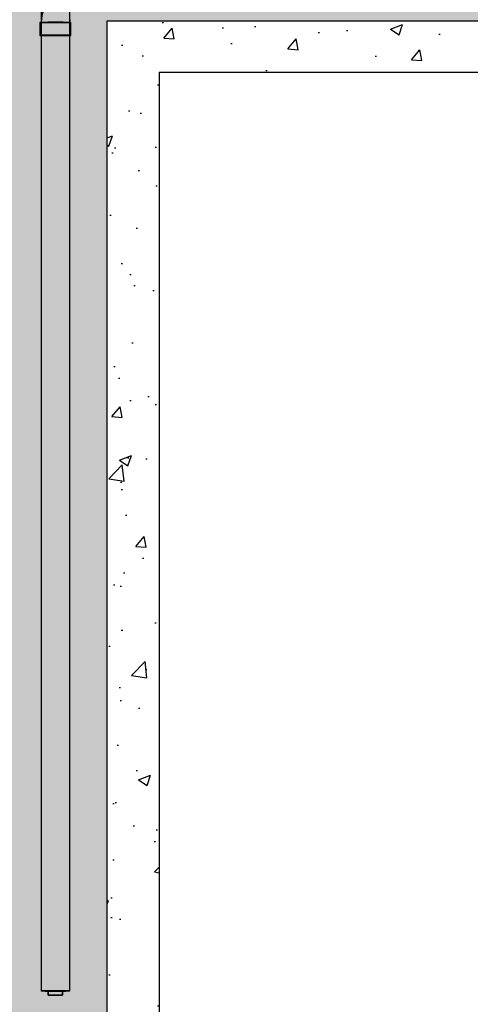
# Model space of a CAD drawing. Header units: inches. Extents: x -17858 to 19778, y -989 to 1044.
# Tile 3 of 25: x -826 to -722, y -668 to -440. Entities that reach past the tile are written whole.
import ezdxf

# ---------------------------------------------------------------- set-up
doc = ezdxf.new("R2010")
doc.units = ezdxf.units.IN
doc.header["$MEASUREMENT"] = 0
doc.layers.add('A-WALL-PATT', color=9, linetype='Continuous', true_color=0x808080)
doc.layers.add('P-PIPE', color=3, linetype='Continuous')

# ---------------------------------------------------------------- blocks, each defined once
blk = doc.blocks.new('Mechanical_Box_H_rvt-1-00_SP_Foundation Drainage Plan-TO FDN_DOC')
at = {"layer": 'P-PIPE', "lineweight": -3}
for p, q in [((-4.24, 1099.71), (-4.24, 872.21)), ((2.39, 872.21), (2.39, 1099.71)), ((-4.53, 1096.71), (-4.53, 1093.71)), ((2.39, 1096.71), (2.52, 1097.35)), ((2.68, 1093.71), (2.68, 1096.71)), ((0.73, 872.23), (-2.58, 872.23)), ((-2.58, 872.23), (-2.58, 871.23)), ((-2.58, 872.2), (-2.58, 872.23)), ((-2.58, 871.2), (-2.58, 872.2)), ((-2.58, 872.2), (0.73, 872.2)), ((0.73, 871.23), (0.73, 872.23)), ((0.73, 872.2), (0.73, 872.23)), ((0.73, 872.2), (0.73, 871.2)), ((-2.58, 871.23), (0.73, 871.23)), ((-2.58, 871.2), (-2.58, 871.23)), ((0.73, 871.2), (-2.58, 871.2)), ((0.73, 871.23), (0.73, 871.2))]:
    blk.add_line(p, q, dxfattribs=at)
at = {"layer": 'P-PIPE', "lineweight": -3, "flags": 128}
blk.add_lwpolyline([(-3.6, 1099.88), (-4.08, 1098.31), (-4.24, 1096.71)], dxfattribs=at)
at = {"layer": 'P-PIPE', "lineweight": -3}
for centre, major_axis, start_param, end_param in [((-0.92, 1096.71), (-3.6, 0), 3.137278, 6.278871), ((-0.92, 1096.71), (-3.6, 0), 6.278871, 9.420463), ((-0.92, 1096.71), (-3.31, 0), 3.137278, 6.278871), ((-0.92, 1096.71), (-3.31, 0), 6.278871, 9.420463), ((-0.92, 1093.71), (-3.6, 0), 3.137278, 6.278871), ((-0.92, 1093.71), (-3.6, 0), 6.278871, 9.420463), ((-0.92, 1093.71), (-3.31, 0), 4.712389, 6.283185), ((-0.92, 1093.71), (-3.31, 0), 0, 1.570796), ((-0.92, 1093.71), (-3.31, 0), 3.141593, 4.712389), ((-0.92, 1093.71), (-3.31, 0), 1.570796, 3.141593), ((-0.92, 872.21), (3.31, 0), 1.570796, 3.141593), ((-0.92, 872.21), (3.31, 0), 3.141593, 4.712389), ((-0.92, 872.21), (3.31, 0), 0, 1.570796), ((-0.92, 872.21), (-3.31, 0), 1.570796, 3.141593)]:
    blk.add_ellipse(centre, major_axis=major_axis, ratio=0.010416, start_param=start_param, end_param=end_param, dxfattribs=at)

msp = doc.modelspace()

# ---------------------------------------------------------------- hatches: boundary and pattern name
at = {"layer": 'A-WALL-PATT', "lineweight": -3, "transparency": 33554559}
h = msp.add_hatch(dxfattribs=at)
h.set_pattern_fill('AR-SAND', color=8, scale=4, style=0)
h.set_pattern_definition([(37.5, (-817.062, -1537.3027), (-0.251973, 7.707295), [0, -6.08, 0, -6.8, 0, -6.5]), (7.5, (-817.062, -1537.303), (7.07911, 11.28858), [0, -3.28, 0, -5.48, 0, -2.1]), (327.5, (-821.982, -1537.3027), (12.456567, 0.022636), [0, -2, 0, -7.2, 0, -9.4]), (317.5, (-821.982, -1537.303), (12.02451, 3.5107), [0, -1, 0, -4.72, 0, -5.4])])
h.paths.add_polyline_path([(-611.9849, -416.0967), (-829.9849, -416.0967), (-829.9849, -662.0967), (-1001.8187, -662.0967), (-1001.8187, -686.0967), (-805.9849, -686.0967), (-805.9849, -440.0967), (-623.9849, -440.0967), (-623.9849, -489.5753), (-615.9849, -489.5753), (-587.9849, -489.5753), (-587.9849, -392.145), (-611.9849, -392.145)])
h = msp.add_hatch(dxfattribs=at)
h.set_pattern_fill('AR-CONC', color=8, scale=4, style=0)
h.set_pattern_definition([(50, (-817.062, -1537.303), (28.6904, -2.5101), [3, -33]), (355, (-817.062, -1537.303), (-5.55005, 30.0877), [2.4, -26.4]), (100.4514, (-814.671, -1537.512), (23.14035, 27.5776), [2.5496, -28.0457]), (46.1842, (-817.062, -1529.303), (42.6897, -6.6208), [4.5, -49.5]), (96.6356, (-813.505, -1529.854), (37.3865, 38.9647), [3.8244, -42.0686]), (351.184, (-817.062, -1529.303), (37.3865, 38.9647), [3.6, -39.6]), (21, (-813.062, -1531.303), (23.8763, -16.10476), [3, -33]), (326, (-813.062, -1531.303), (9.7326, 29.006), [2.4, -26.4]), (71.4514, (-811.073, -1532.645), (33.6089, 12.90125), [2.5496, -28.0457]), (37.5, (-817.062, -1537.303), (0.48639, 13.31575), [0, -26.08, 0, -26.8, 0, -26.5]), (7.5, (-817.062, -1537.303), (10.52278, 15.77647), [0, -15.28, 0, -25.48, 0, -10.1]), (327.5, (-825.982, -1537.303), (21.3529, -0.9022), [0, -10, 0, -31.2, 0, -41.4]), (317.5, (-829.982, -1537.303), (23.32745, 4.0042), [0, -13, 0, -20.72, 0, -29.4])])
h.paths.add_polyline_path([(-635.9849, -492.9613), (-635.9849, -452.0967), (-793.9849, -452.0967), (-793.9849, -686.0967), (-805.9849, -686.0967), (-805.9849, -440.0967), (-623.9849, -440.0967), (-623.9849, -492.9613)])

# ---------------------------------------------------------------- linework, layer by layer
at = {"layer": 'A-WALL-PATT', "lineweight": -3}
for points in [[(-611.9849, -416.0967), (-829.9849, -416.0967), (-829.9849, -662.0967), (-1001.8187, -662.0967), (-1001.8187, -686.0967), (-805.9849, -686.0967), (-805.9849, -440.0967), (-623.9849, -440.0967), (-623.9849, -489.5753), (-615.9849, -489.5753), (-615.9849, -489.5753), (-587.9849, -489.5753), (-587.9849, -392.145), (-611.9849, -392.145)], [(-635.9849, -492.9613), (-635.9849, -452.0967), (-793.9849, -452.0967), (-793.9849, -686.0967), (-805.9849, -686.0967), (-805.9849, -440.0967), (-623.9849, -440.0967), (-623.9849, -492.9613)]]:
    msp.add_lwpolyline(points, close=True, dxfattribs=at)

# ---------------------------------------------------------------- block references
at = {"layer": 'P-PIPE', "lineweight": -3}
msp.add_blockref('Mechanical_Box_H_rvt-1-00_SP_Foundation Drainage Plan-TO FDN_DOC', (-817.0621, -1537.2062), dxfattribs=at)

doc.saveas('drawing.dxf')
